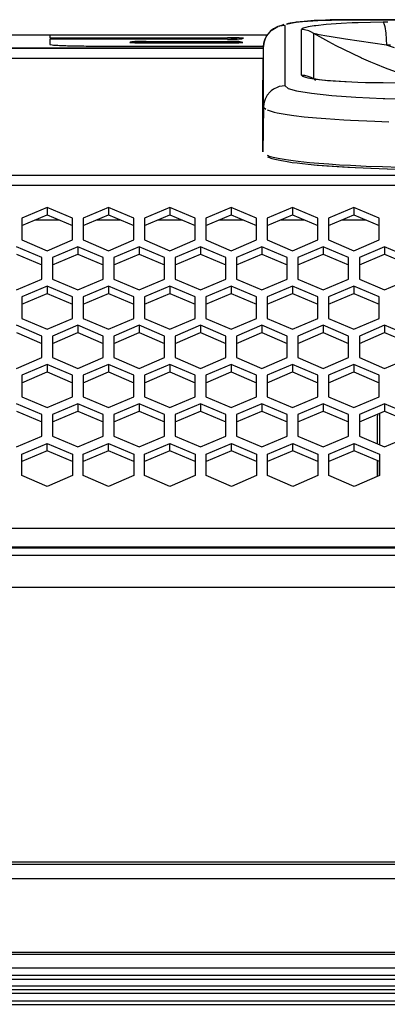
# Model space of a CAD drawing. Header units: millimetres. Extents: x -380.3 to -282.2, y 219.2 to 245.7.
# Tile 18 of 44: x -339.4 to -336, y 219.9 to 229. Entities that reach past the tile are written whole.
import ezdxf

# ---------------------------------------------------------------- set-up
doc = ezdxf.new("R2010")
doc.units = ezdxf.units.MM

# ---------------------------------------------------------------- blocks, each defined once
blk = doc.blocks.new('Abschirmblech-Elektronik__10', base_point=(-5174.83, 3371.83))
at = {"color": 1, "linetype": 'Continuous'}
for p, q in [((-5089.28, 3407.43), (-5086.04, 3407.43)), ((-5080.78, 3407.43), (-5077.54, 3407.43)), ((-5072.28, 3407.43), (-5069.04, 3407.43)), ((-5063.78, 3407.43), (-5060.54, 3407.43)), ((-5055.28, 3407.43), (-5052.04, 3407.43)), ((-5046.78, 3407.43), (-5043.54, 3407.43))]:
    blk.add_line(p, q, dxfattribs=at)
at = {"color": 7, "linetype": 'Continuous'}
for p, q in [((-5041.85, 3380.5), (-5041.93, 3380.13)), ((-5041.93, 3380.13), (-5041.93, 3376.38)), ((-5041.93, 3374.04), (-5041.93, 3371.83))]:
    blk.add_line(p, q, dxfattribs=at)
blk = doc.blocks.new('Gehaeusedeckel-oben__35', base_point=(-5589.13, 3364.68))
at = {"color": 1, "linetype": 'Continuous'}
for p, q in [((-5057.71, 3429.82), (-5579.03, 3429.82)), ((-5057.71, 3429.82), (-5579.03, 3429.82)), ((-5588.21, 3413.64), (-4349.04, 3413.64)), ((-5588.29, 3412.23), (-4348.97, 3412.23)), ((-5589.13, 3364.68), (-4348.13, 3364.68))]:
    blk.add_line(p, q, dxfattribs=at)
at = {"color": 7, "linetype": 'Continuous'}
for p, q in [((-5087.66, 3409.14), (-5091.16, 3407.65)), ((-5087.66, 3409.14), (-5087.66, 3408.12)), ((-5084.16, 3407.65), (-5087.66, 3409.14)), ((-5079.16, 3409.14), (-5082.66, 3407.65)), ((-5079.16, 3409.14), (-5079.16, 3408.12)), ((-5075.66, 3407.65), (-5079.16, 3409.14)), ((-5070.66, 3409.14), (-5074.16, 3407.65)), ((-5067.16, 3407.65), (-5070.66, 3409.14)), ((-5070.66, 3409.14), (-5070.66, 3408.12)), ((-5062.16, 3409.14), (-5065.66, 3407.65)), ((-5058.66, 3407.65), (-5062.16, 3409.14)), ((-5062.16, 3409.14), (-5062.16, 3408.12)), ((-5053.66, 3409.14), (-5057.16, 3407.65)), ((-5053.66, 3409.14), (-5053.66, 3408.12)), ((-5050.16, 3407.65), (-5053.66, 3409.14)), ((-5045.16, 3409.14), (-5048.66, 3407.65)), ((-5045.16, 3409.14), (-5045.16, 3408.12)), ((-5041.66, 3407.65), (-5045.16, 3409.14)), ((-5091.16, 3406.62), (-5087.66, 3408.12)), ((-5091.16, 3407.65), (-5091.16, 3404.65)), ((-5087.66, 3408.12), (-5084.16, 3406.62)), ((-5084.16, 3404.65), (-5084.16, 3407.65)), ((-5082.66, 3406.62), (-5079.16, 3408.12)), ((-5082.66, 3407.65), (-5082.66, 3404.65)), ((-5079.16, 3408.12), (-5075.66, 3406.62)), ((-5075.66, 3404.65), (-5075.66, 3407.65)), ((-5074.16, 3406.62), (-5070.66, 3408.12)), ((-5074.16, 3407.65), (-5074.16, 3404.65)), ((-5070.66, 3408.12), (-5067.16, 3406.62)), ((-5067.16, 3404.65), (-5067.16, 3407.65)), ((-5065.66, 3406.62), (-5062.16, 3408.12)), ((-5065.66, 3407.65), (-5065.66, 3404.65)), ((-5062.16, 3408.12), (-5058.66, 3406.62)), ((-5058.66, 3404.65), (-5058.66, 3407.65)), ((-5057.16, 3406.62), (-5053.66, 3408.12)), ((-5057.16, 3407.65), (-5057.16, 3404.65)), ((-5053.66, 3408.12), (-5050.16, 3406.62)), ((-5050.16, 3404.65), (-5050.16, 3407.65)), ((-5048.66, 3406.62), (-5045.16, 3408.12)), ((-5048.66, 3407.65), (-5048.66, 3404.65)), ((-5045.16, 3408.12), (-5041.66, 3406.62)), ((-5041.66, 3404.65), (-5041.66, 3407.65)), ((-5091.16, 3404.65), (-5087.66, 3403.15)), ((-5087.66, 3403.15), (-5084.16, 3404.65)), ((-5082.66, 3404.65), (-5079.16, 3403.15)), ((-5079.16, 3403.15), (-5075.66, 3404.65)), ((-5074.16, 3404.65), (-5070.66, 3403.15)), ((-5070.66, 3403.15), (-5067.16, 3404.65)), ((-5065.66, 3404.65), (-5062.16, 3403.15)), ((-5062.16, 3403.15), (-5058.66, 3404.65)), ((-5057.16, 3404.65), (-5053.66, 3403.15)), ((-5053.66, 3403.15), (-5050.16, 3404.65)), ((-5048.66, 3404.65), (-5045.16, 3403.15)), ((-5045.16, 3403.15), (-5041.66, 3404.65)), ((-5088.41, 3402.19), (-5091.91, 3403.69)), ((-5083.41, 3403.69), (-5086.91, 3402.19)), ((-5079.91, 3402.19), (-5083.41, 3403.69)), ((-5083.41, 3403.69), (-5083.41, 3402.66)), ((-5074.91, 3403.69), (-5078.41, 3402.19)), ((-5074.91, 3403.69), (-5074.91, 3402.66)), ((-5071.41, 3402.19), (-5074.91, 3403.69)), ((-5066.41, 3403.69), (-5069.91, 3402.19)), ((-5066.41, 3403.69), (-5066.41, 3402.66)), ((-5062.91, 3402.19), (-5066.41, 3403.69)), ((-5057.91, 3403.69), (-5061.41, 3402.19)), ((-5054.41, 3402.19), (-5057.91, 3403.69)), ((-5057.91, 3403.69), (-5057.91, 3402.66)), ((-5049.41, 3403.69), (-5052.91, 3402.19)), ((-5049.41, 3403.69), (-5049.41, 3402.66)), ((-5045.91, 3402.19), (-5049.41, 3403.69)), ((-5040.91, 3403.69), (-5044.41, 3402.19)), ((-5040.91, 3403.69), (-5040.91, 3402.66)), ((-5037.41, 3402.19), (-5040.91, 3403.69)), ((-5091.91, 3402.66), (-5088.41, 3401.17)), ((-5088.41, 3399.2), (-5088.41, 3402.19)), ((-5086.91, 3401.17), (-5083.41, 3402.66)), ((-5086.91, 3402.19), (-5086.91, 3399.2)), ((-5083.41, 3402.66), (-5079.91, 3401.17)), ((-5079.91, 3399.2), (-5079.91, 3402.19)), ((-5078.41, 3401.17), (-5074.91, 3402.66)), ((-5078.41, 3402.19), (-5078.41, 3399.2)), ((-5074.91, 3402.66), (-5071.41, 3401.17)), ((-5071.41, 3399.2), (-5071.41, 3402.19)), ((-5069.91, 3401.17), (-5066.41, 3402.66)), ((-5069.91, 3402.19), (-5069.91, 3399.2)), ((-5066.41, 3402.66), (-5062.91, 3401.17)), ((-5062.91, 3399.2), (-5062.91, 3402.19)), ((-5061.41, 3401.17), (-5057.91, 3402.66)), ((-5061.41, 3402.19), (-5061.41, 3399.2)), ((-5057.91, 3402.66), (-5054.41, 3401.17)), ((-5054.41, 3399.2), (-5054.41, 3402.19)), ((-5052.91, 3401.17), (-5049.41, 3402.66)), ((-5052.91, 3402.19), (-5052.91, 3399.2)), ((-5049.41, 3402.66), (-5045.91, 3401.17)), ((-5045.91, 3399.2), (-5045.91, 3402.19)), ((-5044.41, 3401.17), (-5040.91, 3402.66)), ((-5044.41, 3402.19), (-5044.41, 3399.2)), ((-5040.91, 3402.66), (-5037.41, 3401.17)), ((-5091.91, 3397.71), (-5088.41, 3399.2)), ((-5086.91, 3399.2), (-5083.41, 3397.71)), ((-5083.41, 3397.71), (-5079.91, 3399.2)), ((-5078.41, 3399.2), (-5074.91, 3397.71)), ((-5074.91, 3397.71), (-5071.41, 3399.2)), ((-5069.91, 3399.2), (-5066.41, 3397.71)), ((-5066.41, 3397.71), (-5062.91, 3399.2)), ((-5061.41, 3399.2), (-5057.91, 3397.71)), ((-5057.91, 3397.71), (-5054.41, 3399.2)), ((-5052.91, 3399.2), (-5049.41, 3397.71)), ((-5049.41, 3397.71), (-5045.91, 3399.2)), ((-5044.41, 3399.2), (-5040.91, 3397.71)), ((-5040.91, 3397.71), (-5037.41, 3399.2)), ((-5087.66, 3398.24), (-5091.16, 3396.75)), ((-5087.66, 3398.24), (-5087.66, 3397.22)), ((-5084.16, 3396.75), (-5087.66, 3398.24)), ((-5079.16, 3398.24), (-5082.66, 3396.75)), ((-5079.16, 3398.24), (-5079.16, 3397.22)), ((-5075.66, 3396.75), (-5079.16, 3398.24)), ((-5070.66, 3398.24), (-5074.16, 3396.75)), ((-5067.16, 3396.75), (-5070.66, 3398.24)), ((-5070.66, 3398.24), (-5070.66, 3397.22)), ((-5062.16, 3398.24), (-5065.66, 3396.75)), ((-5062.16, 3398.24), (-5062.16, 3397.22)), ((-5058.66, 3396.75), (-5062.16, 3398.24)), ((-5053.66, 3398.24), (-5057.16, 3396.75)), ((-5053.66, 3398.24), (-5053.66, 3397.22)), ((-5050.16, 3396.75), (-5053.66, 3398.24)), ((-5045.16, 3398.24), (-5048.66, 3396.75)), ((-5045.16, 3398.24), (-5045.16, 3397.22)), ((-5041.66, 3396.75), (-5045.16, 3398.24)), ((-5091.16, 3395.73), (-5087.66, 3397.22)), ((-5091.16, 3396.75), (-5091.16, 3393.76)), ((-5087.66, 3397.22), (-5084.16, 3395.73)), ((-5084.16, 3393.76), (-5084.16, 3396.75)), ((-5082.66, 3395.73), (-5079.16, 3397.22)), ((-5082.66, 3396.75), (-5082.66, 3393.76)), ((-5079.16, 3397.22), (-5075.66, 3395.73)), ((-5075.66, 3393.76), (-5075.66, 3396.75)), ((-5074.16, 3395.73), (-5070.66, 3397.22)), ((-5074.16, 3396.75), (-5074.16, 3393.76)), ((-5070.66, 3397.22), (-5067.16, 3395.73)), ((-5067.16, 3393.76), (-5067.16, 3396.75)), ((-5065.66, 3395.73), (-5062.16, 3397.22)), ((-5065.66, 3396.75), (-5065.66, 3393.76)), ((-5062.16, 3397.22), (-5058.66, 3395.73)), ((-5058.66, 3393.76), (-5058.66, 3396.75)), ((-5057.16, 3395.73), (-5053.66, 3397.22)), ((-5057.16, 3396.75), (-5057.16, 3393.76)), ((-5053.66, 3397.22), (-5050.16, 3395.73)), ((-5050.16, 3393.76), (-5050.16, 3396.75)), ((-5048.66, 3395.73), (-5045.16, 3397.22)), ((-5048.66, 3396.75), (-5048.66, 3393.76)), ((-5045.16, 3397.22), (-5041.66, 3395.73)), ((-5041.66, 3393.76), (-5041.66, 3396.75)), ((-5091.16, 3393.76), (-5087.66, 3392.27)), ((-5087.66, 3392.27), (-5084.16, 3393.76)), ((-5082.66, 3393.76), (-5079.16, 3392.27)), ((-5079.16, 3392.27), (-5075.66, 3393.76)), ((-5074.16, 3393.76), (-5070.66, 3392.27)), ((-5070.66, 3392.27), (-5067.16, 3393.76)), ((-5065.66, 3393.76), (-5062.16, 3392.27)), ((-5062.16, 3392.27), (-5058.66, 3393.76)), ((-5057.16, 3393.76), (-5053.66, 3392.27)), ((-5053.66, 3392.27), (-5050.16, 3393.76)), ((-5048.66, 3393.76), (-5045.16, 3392.27)), ((-5045.16, 3392.27), (-5041.66, 3393.76)), ((-5088.41, 3391.31), (-5091.91, 3392.8)), ((-5083.41, 3392.8), (-5086.91, 3391.31)), ((-5079.91, 3391.31), (-5083.41, 3392.8)), ((-5083.41, 3392.8), (-5083.41, 3391.78)), ((-5074.91, 3392.8), (-5078.41, 3391.31)), ((-5074.91, 3392.8), (-5074.91, 3391.78)), ((-5071.41, 3391.31), (-5074.91, 3392.8)), ((-5066.41, 3392.8), (-5069.91, 3391.31)), ((-5066.41, 3392.8), (-5066.41, 3391.78)), ((-5062.91, 3391.31), (-5066.41, 3392.8)), ((-5057.91, 3392.8), (-5061.41, 3391.31)), ((-5054.41, 3391.31), (-5057.91, 3392.8)), ((-5057.91, 3392.8), (-5057.91, 3391.78)), ((-5049.41, 3392.8), (-5052.91, 3391.31)), ((-5049.41, 3392.8), (-5049.41, 3391.78)), ((-5045.91, 3391.31), (-5049.41, 3392.8)), ((-5040.91, 3392.8), (-5044.41, 3391.31)), ((-5037.41, 3391.31), (-5040.91, 3392.8)), ((-5040.91, 3392.8), (-5040.91, 3391.78)), ((-5091.91, 3391.78), (-5088.41, 3390.29)), ((-5088.41, 3388.32), (-5088.41, 3391.31)), ((-5086.91, 3390.29), (-5083.41, 3391.78)), ((-5086.91, 3391.31), (-5086.91, 3388.32)), ((-5083.41, 3391.78), (-5079.91, 3390.29)), ((-5079.91, 3388.32), (-5079.91, 3391.31)), ((-5078.41, 3390.29), (-5074.91, 3391.78)), ((-5078.41, 3391.31), (-5078.41, 3388.32)), ((-5074.91, 3391.78), (-5071.41, 3390.29)), ((-5071.41, 3388.32), (-5071.41, 3391.31)), ((-5069.91, 3390.29), (-5066.41, 3391.78)), ((-5069.91, 3391.31), (-5069.91, 3388.32)), ((-5066.41, 3391.78), (-5062.91, 3390.29)), ((-5062.91, 3388.32), (-5062.91, 3391.31)), ((-5061.41, 3390.29), (-5057.91, 3391.78)), ((-5061.41, 3391.31), (-5061.41, 3388.32)), ((-5057.91, 3391.78), (-5054.41, 3390.29)), ((-5054.41, 3388.32), (-5054.41, 3391.31)), ((-5052.91, 3390.29), (-5049.41, 3391.78)), ((-5052.91, 3391.31), (-5052.91, 3388.32)), ((-5049.41, 3391.78), (-5045.91, 3390.29)), ((-5045.91, 3388.32), (-5045.91, 3391.31)), ((-5044.41, 3390.29), (-5040.91, 3391.78)), ((-5044.41, 3391.31), (-5044.41, 3388.32)), ((-5040.91, 3391.78), (-5037.41, 3390.29)), ((-5091.91, 3386.83), (-5088.41, 3388.32)), ((-5086.91, 3388.32), (-5083.41, 3386.83)), ((-5083.41, 3386.83), (-5079.91, 3388.32)), ((-5078.41, 3388.32), (-5074.91, 3386.83)), ((-5074.91, 3386.83), (-5071.41, 3388.32)), ((-5069.91, 3388.32), (-5066.41, 3386.83)), ((-5066.41, 3386.83), (-5062.91, 3388.32)), ((-5061.41, 3388.32), (-5057.91, 3386.83)), ((-5057.91, 3386.83), (-5054.41, 3388.32)), ((-5052.91, 3388.32), (-5049.41, 3386.83)), ((-5049.41, 3386.83), (-5045.91, 3388.32)), ((-5044.41, 3388.32), (-5040.91, 3386.83)), ((-5040.91, 3386.83), (-5037.41, 3388.32)), ((-5087.66, 3387.36), (-5091.16, 3385.87)), ((-5084.16, 3385.87), (-5087.66, 3387.36)), ((-5087.66, 3387.36), (-5087.66, 3386.34)), ((-5079.16, 3387.36), (-5082.66, 3385.87)), ((-5079.16, 3387.36), (-5079.16, 3386.34)), ((-5075.66, 3385.87), (-5079.16, 3387.36)), ((-5070.66, 3387.36), (-5074.16, 3385.87)), ((-5067.16, 3385.87), (-5070.66, 3387.36)), ((-5070.66, 3387.36), (-5070.66, 3386.34)), ((-5062.16, 3387.36), (-5065.66, 3385.87)), ((-5058.66, 3385.87), (-5062.16, 3387.36)), ((-5062.16, 3387.36), (-5062.16, 3386.34)), ((-5053.66, 3387.36), (-5057.16, 3385.87)), ((-5053.66, 3387.36), (-5053.66, 3386.34)), ((-5050.16, 3385.87), (-5053.66, 3387.36)), ((-5045.16, 3387.36), (-5048.66, 3385.87)), ((-5041.66, 3385.87), (-5045.16, 3387.36)), ((-5045.16, 3387.36), (-5045.16, 3386.34)), ((-5091.16, 3384.84), (-5087.66, 3386.34)), ((-5091.16, 3385.87), (-5091.16, 3382.88)), ((-5087.66, 3386.34), (-5084.16, 3384.84)), ((-5084.16, 3382.88), (-5084.16, 3385.87)), ((-5082.66, 3384.84), (-5079.16, 3386.34)), ((-5082.66, 3385.87), (-5082.66, 3382.88)), ((-5079.16, 3386.34), (-5075.66, 3384.84)), ((-5075.66, 3382.88), (-5075.66, 3385.87)), ((-5074.16, 3384.84), (-5070.66, 3386.34)), ((-5074.16, 3385.87), (-5074.16, 3382.88)), ((-5070.66, 3386.34), (-5067.16, 3384.84)), ((-5067.16, 3382.88), (-5067.16, 3385.87)), ((-5065.66, 3384.84), (-5062.16, 3386.34)), ((-5065.66, 3385.87), (-5065.66, 3382.88)), ((-5062.16, 3386.34), (-5058.66, 3384.84)), ((-5058.66, 3382.88), (-5058.66, 3385.87)), ((-5057.16, 3384.84), (-5053.66, 3386.34)), ((-5057.16, 3385.87), (-5057.16, 3382.88)), ((-5053.66, 3386.34), (-5050.16, 3384.84)), ((-5050.16, 3382.88), (-5050.16, 3385.87)), ((-5048.66, 3384.84), (-5045.16, 3386.34)), ((-5048.66, 3385.87), (-5048.66, 3382.88)), ((-5045.16, 3386.34), (-5041.66, 3384.84)), ((-5041.66, 3382.88), (-5041.66, 3385.87)), ((-5091.16, 3382.88), (-5087.66, 3381.39)), ((-5087.66, 3381.39), (-5084.16, 3382.88)), ((-5082.66, 3382.88), (-5079.16, 3381.39)), ((-5079.16, 3381.39), (-5075.66, 3382.88)), ((-5074.16, 3382.88), (-5070.66, 3381.39)), ((-5070.66, 3381.39), (-5067.16, 3382.88)), ((-5065.66, 3382.88), (-5062.16, 3381.39)), ((-5062.16, 3381.39), (-5058.66, 3382.88)), ((-5057.16, 3382.88), (-5053.66, 3381.39)), ((-5053.66, 3381.39), (-5050.16, 3382.88)), ((-5048.66, 3382.88), (-5045.16, 3381.39)), ((-5045.16, 3381.39), (-5041.66, 3382.88)), ((-5088.41, 3380.43), (-5091.91, 3381.92)), ((-5083.41, 3381.92), (-5086.91, 3380.43)), ((-5079.91, 3380.43), (-5083.41, 3381.92)), ((-5083.41, 3381.92), (-5083.41, 3380.9)), ((-5074.91, 3381.92), (-5078.41, 3380.43)), ((-5074.91, 3381.92), (-5074.91, 3380.9)), ((-5071.41, 3380.43), (-5074.91, 3381.92)), ((-5066.41, 3381.92), (-5069.91, 3380.43)), ((-5066.41, 3381.92), (-5066.41, 3380.9)), ((-5062.91, 3380.43), (-5066.41, 3381.92)), ((-5057.91, 3381.92), (-5061.41, 3380.43)), ((-5054.41, 3380.43), (-5057.91, 3381.92)), ((-5057.91, 3381.92), (-5057.91, 3380.9)), ((-5049.41, 3381.92), (-5052.91, 3380.43)), ((-5049.41, 3381.92), (-5049.41, 3380.9)), ((-5045.91, 3380.43), (-5049.41, 3381.92)), ((-5040.91, 3381.92), (-5044.41, 3380.43)), ((-5040.91, 3381.92), (-5040.91, 3380.9)), ((-5037.41, 3380.43), (-5040.91, 3381.92)), ((-5091.91, 3380.9), (-5088.41, 3379.4)), ((-5088.41, 3377.44), (-5088.41, 3380.43)), ((-5086.91, 3379.4), (-5083.41, 3380.9)), ((-5086.91, 3380.43), (-5086.91, 3377.44)), ((-5083.41, 3380.9), (-5079.91, 3379.4)), ((-5079.91, 3377.44), (-5079.91, 3380.43)), ((-5078.41, 3379.4), (-5074.91, 3380.9)), ((-5078.41, 3380.43), (-5078.41, 3377.44)), ((-5074.91, 3380.9), (-5071.41, 3379.4)), ((-5071.41, 3377.44), (-5071.41, 3380.43)), ((-5069.91, 3379.4), (-5066.41, 3380.9)), ((-5069.91, 3380.43), (-5069.91, 3377.44)), ((-5066.41, 3380.9), (-5062.91, 3379.4)), ((-5062.91, 3377.44), (-5062.91, 3380.43)), ((-5061.41, 3379.4), (-5057.91, 3380.9)), ((-5061.41, 3380.43), (-5061.41, 3377.44)), ((-5057.91, 3380.9), (-5054.41, 3379.4)), ((-5054.41, 3377.44), (-5054.41, 3380.43)), ((-5052.91, 3379.4), (-5049.41, 3380.9)), ((-5052.91, 3380.43), (-5052.91, 3377.44)), ((-5049.41, 3380.9), (-5045.91, 3379.4)), ((-5045.91, 3377.44), (-5045.91, 3380.43)), ((-5044.41, 3379.4), (-5040.91, 3380.9)), ((-5044.41, 3380.43), (-5044.41, 3377.44)), ((-5040.91, 3380.9), (-5037.41, 3379.4)), ((-5091.91, 3375.94), (-5088.41, 3377.44)), ((-5086.91, 3377.44), (-5083.41, 3375.94)), ((-5083.41, 3375.94), (-5079.91, 3377.44)), ((-5078.41, 3377.44), (-5074.91, 3375.94)), ((-5074.91, 3375.94), (-5071.41, 3377.44)), ((-5069.91, 3377.44), (-5066.41, 3375.94)), ((-5066.41, 3375.94), (-5062.91, 3377.44)), ((-5061.41, 3377.44), (-5057.91, 3375.94)), ((-5057.91, 3375.94), (-5054.41, 3377.44)), ((-5052.91, 3377.44), (-5049.41, 3375.94)), ((-5049.41, 3375.94), (-5045.91, 3377.44)), ((-5044.41, 3377.44), (-5040.91, 3375.94)), ((-5040.91, 3375.94), (-5037.41, 3377.44)), ((-5091.15, 3374.94), (-5087.65, 3376.43)), ((-5087.65, 3375.41), (-5087.65, 3376.43)), ((-5087.65, 3376.43), (-5084.15, 3374.94)), ((-5082.65, 3374.94), (-5079.15, 3376.43)), ((-5079.15, 3375.41), (-5079.15, 3376.43)), ((-5079.15, 3376.43), (-5075.65, 3374.94)), ((-5074.15, 3374.94), (-5070.65, 3376.43)), ((-5070.65, 3375.41), (-5070.65, 3376.43)), ((-5070.65, 3376.43), (-5067.15, 3374.94)), ((-5065.64, 3374.94), (-5062.14, 3376.43)), ((-5062.14, 3375.41), (-5062.14, 3376.43)), ((-5062.14, 3376.43), (-5058.64, 3374.94)), ((-5057.14, 3374.94), (-5053.64, 3376.43)), ((-5053.64, 3376.43), (-5050.14, 3374.94)), ((-5053.64, 3375.41), (-5053.64, 3376.43)), ((-5048.64, 3374.94), (-5045.14, 3376.43)), ((-5045.14, 3375.41), (-5045.14, 3376.43)), ((-5045.14, 3376.43), (-5041.64, 3374.94)), ((-5087.65, 3375.41), (-5091.15, 3373.91)), ((-5091.15, 3371.95), (-5091.15, 3374.94)), ((-5084.15, 3373.91), (-5087.65, 3375.41)), ((-5084.15, 3374.94), (-5084.15, 3371.95)), ((-5079.15, 3375.41), (-5082.65, 3373.91)), ((-5082.65, 3371.95), (-5082.65, 3374.94)), ((-5075.65, 3373.91), (-5079.15, 3375.41)), ((-5075.65, 3374.94), (-5075.65, 3371.95)), ((-5070.65, 3375.41), (-5074.15, 3373.91)), ((-5074.15, 3371.95), (-5074.15, 3374.94)), ((-5067.15, 3373.91), (-5070.65, 3375.41)), ((-5067.15, 3374.94), (-5067.15, 3371.95)), ((-5062.14, 3375.41), (-5065.64, 3373.91)), ((-5065.64, 3371.95), (-5065.64, 3374.94)), ((-5058.64, 3373.91), (-5062.14, 3375.41)), ((-5058.64, 3374.94), (-5058.64, 3371.95)), ((-5053.64, 3375.41), (-5057.14, 3373.91)), ((-5057.14, 3371.95), (-5057.14, 3374.94)), ((-5050.14, 3373.91), (-5053.64, 3375.41)), ((-5050.14, 3374.94), (-5050.14, 3371.95)), ((-5045.14, 3375.41), (-5048.64, 3373.91)), ((-5048.64, 3371.95), (-5048.64, 3374.94)), ((-5041.64, 3373.91), (-5045.14, 3375.41)), ((-5041.64, 3374.94), (-5041.64, 3371.95)), ((-5087.65, 3370.46), (-5091.15, 3371.95)), ((-5084.15, 3371.95), (-5087.65, 3370.46)), ((-5079.15, 3370.46), (-5082.65, 3371.95)), ((-5075.65, 3371.95), (-5079.15, 3370.46)), ((-5070.65, 3370.46), (-5074.15, 3371.95)), ((-5067.15, 3371.95), (-5070.65, 3370.46)), ((-5062.14, 3370.46), (-5065.64, 3371.95)), ((-5058.64, 3371.95), (-5062.14, 3370.46)), ((-5053.64, 3370.46), (-5057.14, 3371.95)), ((-5050.14, 3371.95), (-5053.64, 3370.46)), ((-5045.14, 3370.46), (-5048.64, 3371.95)), ((-5041.64, 3371.95), (-5045.14, 3370.46))]:
    blk.add_line(p, q, dxfattribs=at)
blk = doc.blocks.new('Skypanel-Logo-max__36', base_point=(-5155.63, 3431.25))
at = {"color": 7, "linetype": 'Continuous'}
for p, q in [((-5155.63, 3433.09), (-5057.08, 3433.09)), ((-5057.08, 3433.09), (-5087.3, 3433.02)), ((-5087.3, 3433.02), (-5087.3, 3432.68)), ((-5087.3, 3432.68), (-5062.66, 3432.68)), ((-5087.3, 3432.48), (-5062.66, 3432.68)), ((-5062.66, 3432.48), (-5087.3, 3432.48)), ((-5087.3, 3432.48), (-5087.3, 3431.75)), ((-5080.63, 3431.52), (-5057.67, 3431.52)), ((-5080.63, 3431.52), (-5057.67, 3431.52)), ((-5073.95, 3432.17), (-5062.66, 3432.17)), ((-5062.66, 3431.97), (-5073.95, 3431.97)), ((-5073.95, 3431.97), (-5062.66, 3431.97)), ((-5057.68, 3431.25), (-5133.02, 3431.25)), ((-5133.02, 3431.25), (-5057.68, 3431.25))]:
    blk.add_line(p, q, dxfattribs=at)
for points in [[(-5087.3, 3431.75), (-5087.17, 3431.72), (-5086.79, 3431.67), (-5086.17, 3431.63), (-5085.34, 3431.59), (-5084.33, 3431.56), (-5083.18, 3431.54), (-5081.93, 3431.53), (-5080.63, 3431.52)], [(-5087.3, 3431.75), (-5087.17, 3431.72), (-5086.79, 3431.67), (-5086.17, 3431.63), (-5085.34, 3431.59), (-5084.33, 3431.56), (-5083.18, 3431.54), (-5081.93, 3431.53), (-5080.63, 3431.52)], [(-5073.95, 3432.17), (-5074.53, 3432.17), (-5075.07, 3432.16), (-5075.53, 3432.14), (-5075.93, 3432.09), (-5076.15, 3432.05), (-5076.18, 3432.04)], [(-5073.95, 3431.97), (-5074.53, 3431.97), (-5075.07, 3431.98), (-5075.53, 3432.05), (-5075.93, 3432.09), (-5076.15, 3432.05), (-5076.18, 3432.04)], [(-5076.18, 3432.04), (-5076.15, 3432.04), (-5075.93, 3432.02), (-5075.53, 3431.99), (-5075.07, 3431.98), (-5074.53, 3431.97), (-5073.95, 3431.97)], [(-5060.62, 3432.53), (-5060.79, 3432.59), (-5061.07, 3432.66), (-5061.4, 3432.62), (-5061.82, 3432.57), (-5062.2, 3432.63), (-5062.66, 3432.68)], [(-5060.44, 3432.6), (-5060.47, 3432.61), (-5060.69, 3432.63), (-5061.08, 3432.66), (-5061.55, 3432.67), (-5062.09, 3432.68), (-5062.66, 3432.68)], [(-5062.66, 3432.48), (-5062.09, 3432.48), (-5061.55, 3432.49), (-5061.08, 3432.51), (-5060.69, 3432.55), (-5060.47, 3432.6), (-5060.44, 3432.6)], [(-5060.54, 3432.02), (-5060.57, 3432.02), (-5060.74, 3432.08), (-5061.09, 3432.14), (-5061.55, 3432.16), (-5062.09, 3432.17), (-5062.66, 3432.17)], [(-5060.54, 3432.02), (-5060.83, 3432.01), (-5061.07, 3431.99), (-5061.4, 3432.02), (-5061.82, 3432.06), (-5062.2, 3432.01), (-5062.66, 3431.97)], [(-5062.66, 3431.97), (-5062.09, 3431.97), (-5061.55, 3431.98), (-5061.09, 3431.99), (-5060.74, 3432), (-5060.57, 3432.01), (-5060.54, 3432.02)]]:
    blk.add_spline(points, degree=3, dxfattribs=at)
blk = doc.blocks.new('Remoteaufnahme__38', base_point=(-5057.79, 3414.4))
at = {"color": 7, "linetype": 'Continuous'}
for p, q in [((-5056.61, 3433.7), (-5055.7, 3434.22)), ((-5055.5, 3434.29), (-5054.8, 3434.54)), ((-5054.51, 3434.55), (-5053.66, 3434.76)), ((-5053.66, 3434.76), (-5053.16, 3434.83)), ((-5052.05, 3434.95), (-5053.16, 3434.83)), ((-5053.16, 3434.83), (-5052.3, 3434.91)), ((-5052.3, 3434.91), (-5050.85, 3435.01)), ((-5050.68, 3435.05), (-5052.05, 3434.95)), ((-5050.85, 3435.01), (-5050.16, 3435.05)), ((-5050.38, 3435.07), (-5050.68, 3435.05)), ((-5049.12, 3435.12), (-5050.38, 3435.07)), ((-5050.16, 3435.05), (-5049.12, 3435.12)), ((-5048.46, 3435.14), (-5049.12, 3435.12)), ((-5049.12, 3435.12), (-5048.26, 3435.12)), ((-5047.09, 3435.17), (-5048.46, 3435.14)), ((-5048.26, 3435.12), (-5047.22, 3435.14)), ((-5047.22, 3435.14), (-5046.15, 3435.15)), ((-5045.68, 3435.18), (-5047.09, 3435.17)), ((-5046.15, 3435.15), (-5045.82, 3435.18)), ((-5045.82, 3435.18), (-5045.68, 3435.18)), ((-5024.63, 3435.18), (-5045.68, 3435.18)), ((-5057.45, 3432.55), (-5057.28, 3432.9)), ((-5057.28, 3432.9), (-5057.01, 3433.21)), ((-5057.01, 3433.21), (-5056.61, 3433.7)), ((-5057.68, 3431.46), (-5057.63, 3431.92)), ((-5057.63, 3431.92), (-5057.68, 3431.46)), ((-5057.63, 3431.92), (-5057.55, 3432.27)), ((-5057.55, 3432.27), (-5057.63, 3431.92)), ((-5057.55, 3432.27), (-5057.45, 3432.55)), ((-5057.45, 3432.55), (-5057.55, 3432.27)), ((-5057.79, 3425.25), (-5057.68, 3431.46)), ((-5051.12, 3427.2), (-5050.89, 3427.07)), ((-5050.89, 3427.07), (-5050.2, 3426.93)), ((-5050.73, 3426.97), (-5050.89, 3427.07)), ((-5050.47, 3426.75), (-5050.73, 3426.97)), ((-5050.2, 3426.93), (-5049.59, 3426.86)), ((-5049.59, 3426.86), (-5048.82, 3426.77)), ((-5048.82, 3426.77), (-5046.42, 3426.6)), ((-5047.01, 3426.65), (-5045.45, 3426.57)), ((-5046.42, 3426.6), (-5045.45, 3426.57)), ((-5045.45, 3426.57), (-5044.62, 3426.53)), ((-5045.45, 3426.57), (-5044.62, 3426.53)), ((-5044.62, 3426.53), (-5043.54, 3426.48)), ((-5044.62, 3426.53), (-5042.91, 3426.48)), ((-5043.54, 3426.48), (-5042.3, 3426.46)), ((-5042.91, 3426.48), (-5041.13, 3426.45)), ((-5042.3, 3426.46), (-5041.13, 3426.45)), ((-5041.13, 3426.45), (-5039.06, 3426.43)), ((-5057.79, 3416.85), (-5057.79, 3425.25)), ((-5057.12, 3416.15), (-5056.86, 3416.05)), ((-5056.86, 3416.05), (-5056.69, 3415.99)), ((-5056.69, 3415.99), (-5056.51, 3415.94)), ((-5056.51, 3415.94), (-5056.32, 3415.89)), ((-5056.32, 3415.89), (-5056.12, 3415.84)), ((-5056.12, 3415.84), (-5055.9, 3415.79)), ((-5055.9, 3415.79), (-5055.67, 3415.74)), ((-5055.67, 3415.74), (-5055.43, 3415.69)), ((-5055.43, 3415.69), (-5055.17, 3415.64)), ((-5055.17, 3415.64), (-5054.9, 3415.59)), ((-5054.9, 3415.59), (-5054.62, 3415.54)), ((-5054.62, 3415.54), (-5054.19, 3415.47)), ((-5054.19, 3415.47), (-5053.7, 3415.4)), ((-5053.7, 3415.4), (-5053.02, 3415.32)), ((-5053.02, 3415.32), (-5052.29, 3415.23)), ((-5052.29, 3415.23), (-5051.52, 3415.15)), ((-5051.52, 3415.15), (-5050.7, 3415.07)), ((-5051.09, 3415.1), (-5050.25, 3415.03)), ((-5050.7, 3415.07), (-5049.39, 3414.96)), ((-5050.25, 3415.03), (-5048.91, 3414.92)), ((-5049.39, 3414.96), (-5047.99, 3414.85)), ((-5048.91, 3414.92), (-5047.49, 3414.82)), ((-5047.99, 3414.85), (-5046.52, 3414.76)), ((-5047.49, 3414.82), (-5046, 3414.73)), ((-5046.52, 3414.76), (-5044.97, 3414.68)), ((-5046, 3414.73), (-5043.89, 3414.63)), ((-5044.97, 3414.68), (-5042.81, 3414.58)), ((-5043.89, 3414.63), (-5041.68, 3414.54)), ((-5042.81, 3414.58), (-5040.54, 3414.51)), ((-5041.68, 3414.54), (-5039.37, 3414.47)), ((-5040.54, 3414.51), (-5038.2, 3414.45))]:
    blk.add_line(p, q, dxfattribs=at)
at = {"color": 1, "linetype": 'Continuous'}
for p, q in [((-5055.7, 3434.22), (-5056.3, 3433.92)), ((-5055.5, 3434.29), (-5055.7, 3434.22)), ((-5054.68, 3434.4), (-5055.5, 3434.29)), ((-5054.68, 3426.02), (-5054.68, 3434.4)), ((-5054.24, 3434.64), (-5054.51, 3434.55)), ((-5053.99, 3434.7), (-5054.24, 3434.64)), ((-5053.35, 3434.81), (-5053.99, 3434.7)), ((-5053.16, 3434.83), (-5053.35, 3434.81)), ((-5050.69, 3434.32), (-5051.52, 3434.18)), ((-5050.44, 3434.35), (-5050.69, 3434.32)), ((-5049.02, 3434.5), (-5050.44, 3434.35)), ((-5046.95, 3434.65), (-5049.02, 3434.5)), ((-5045.4, 3434.73), (-5046.95, 3434.65)), ((-5045.68, 3435.18), (-5024.63, 3435.18)), ((-5044.58, 3434.76), (-5045.4, 3434.73)), ((-5042.88, 3434.81), (-5044.58, 3434.76)), ((-5041.13, 3434.85), (-5042.88, 3434.81)), ((-5041.13, 3434.85), (-5041, 3434.66)), ((-5040.44, 3434.85), (-5041.13, 3434.85)), ((-5041, 3434.66), (-5040.88, 3434.23)), ((-5040.88, 3434.23), (-5040.75, 3433.31)), ((-5057.28, 3432.9), (-5057.45, 3432.55)), ((-5057.17, 3433.07), (-5057.28, 3432.9)), ((-5056.78, 3433.54), (-5057.17, 3433.07)), ((-5056.61, 3433.7), (-5056.78, 3433.54)), ((-5056.3, 3433.92), (-5056.61, 3433.7)), ((-5052.2, 3434), (-5052.44, 3433.81)), ((-5051.99, 3433.77), (-5052.44, 3433.81)), ((-5052.44, 3427.51), (-5052.44, 3433.81)), ((-5051.84, 3434.11), (-5052.2, 3434)), ((-5051.41, 3433.62), (-5051.99, 3433.77)), ((-5051.52, 3434.18), (-5051.84, 3434.11)), ((-5051.12, 3433.5), (-5051.41, 3433.62)), ((-5050.73, 3433.27), (-5051.12, 3433.5)), ((-5050.31, 3433.16), (-5050.73, 3433.27)), ((-5048.63, 3432.12), (-5050.73, 3433.27)), ((-5050.73, 3426.97), (-5050.73, 3433.27)), ((-5050.18, 3433.13), (-5050.31, 3433.16)), ((-5049.99, 3433.09), (-5050.18, 3433.13)), ((-5049.72, 3433.04), (-5049.99, 3433.09)), ((-5049.19, 3432.94), (-5049.72, 3433.04)), ((-5048.32, 3432.79), (-5049.19, 3432.94)), ((-5040.75, 3433.31), (-5040.69, 3432.48)), ((-5047.6, 3431.57), (-5048.63, 3432.12)), ((-5046.31, 3432.47), (-5048.32, 3432.79)), ((-5044.23, 3429.92), (-5047.6, 3431.57)), ((-5040.67, 3431.65), (-5046.31, 3432.47)), ((-5040.69, 3432.48), (-5040.67, 3431.65)), ((-5040.1, 3431.66), (-5040.67, 3431.65)), ((-5039.53, 3431.29), (-5040.67, 3431.65)), ((-5057.68, 3423.07), (-5057.68, 3431.46)), ((-5044.09, 3429.85), (-5044.23, 3429.92)), ((-5042.8, 3429.28), (-5044.09, 3429.85)), ((-5042.13, 3429), (-5042.8, 3429.28)), ((-5040.78, 3428.45), (-5042.13, 3429)), ((-5052.44, 3427.51), (-5052.3, 3427.35)), ((-5052.44, 3427.51), (-5051.99, 3427.47)), ((-5051.99, 3427.47), (-5051.54, 3427.37)), ((-5039.4, 3427.93), (-5040.78, 3428.45)), ((-5054.68, 3426.02), (-5055.5, 3425.91)), ((-5054.68, 3426.02), (-5054.28, 3425.66)), ((-5052.3, 3427.35), (-5051.87, 3427.2)), ((-5051.87, 3427.2), (-5051.56, 3427.13)), ((-5051.56, 3427.13), (-5050.73, 3426.97)), ((-5051.54, 3427.37), (-5051.12, 3427.2)), ((-5051.12, 3427.2), (-5050.89, 3427.07)), ((-5050.89, 3427.07), (-5050.73, 3426.97)), ((-5050.73, 3426.97), (-5050.5, 3426.95)), ((-5050.5, 3426.95), (-5049.08, 3426.8)), ((-5049.08, 3426.8), (-5047.01, 3426.65)), ((-5057.17, 3424.7), (-5057.28, 3424.52)), ((-5056.78, 3425.16), (-5057.17, 3424.7)), ((-5056.61, 3425.32), (-5056.78, 3425.16)), ((-5056.3, 3425.54), (-5056.61, 3425.32)), ((-5055.7, 3425.84), (-5056.3, 3425.54)), ((-5055.5, 3425.91), (-5055.7, 3425.84)), ((-5054.28, 3425.66), (-5053.1, 3425.31)), ((-5053.1, 3425.31), (-5051.04, 3424.97)), ((-5051.04, 3424.97), (-5048.24, 3424.67)), ((-5048.24, 3424.67), (-5044.9, 3424.43)), ((-5057.63, 3423.54), (-5057.68, 3423.07)), ((-5057.55, 3423.9), (-5057.63, 3423.54)), ((-5057.45, 3424.17), (-5057.55, 3423.9)), ((-5057.28, 3424.52), (-5057.45, 3424.17)), ((-5044.9, 3424.43), (-5041.1, 3424.25)), ((-5041.1, 3424.25), (-5040.86, 3424.24)), ((-5040.86, 3424.24), (-5036.97, 3424.14)), ((-5057.68, 3423.07), (-5057.79, 3416.85)), ((-5057.68, 3423.07), (-5057.38, 3422.76)), ((-5057.2, 3422.67), (-5056.48, 3422.43)), ((-5056.48, 3422.43), (-5056.2, 3422.36)), ((-5056.2, 3422.36), (-5055.77, 3422.27)), ((-5055.77, 3422.27), (-5054.43, 3422.03)), ((-5054.43, 3422.03), (-5053.47, 3421.9)), ((-5053.47, 3421.9), (-5052.03, 3421.73)), ((-5052.03, 3421.73), (-5050.36, 3421.57)), ((-5050.36, 3421.57), (-5049.07, 3421.46)), ((-5049.07, 3421.46), (-5046.57, 3421.29)), ((-5046.57, 3421.29), (-5045.65, 3421.24)), ((-5045.65, 3421.24), (-5042.25, 3421.09)), ((-5042.25, 3421.09), (-5040.33, 3421.02)), ((-5057.18, 3416.38), (-5057.04, 3416.33)), ((-5057.04, 3416.33), (-5056.88, 3416.27)), ((-5056.88, 3416.27), (-5056.71, 3416.22)), ((-5056.71, 3416.22), (-5056.53, 3416.17)), ((-5056.53, 3416.17), (-5056.33, 3416.12)), ((-5056.33, 3416.12), (-5056.12, 3416.07)), ((-5056.12, 3416.07), (-5055.89, 3416.02)), ((-5055.89, 3416.02), (-5055.65, 3415.97)), ((-5055.65, 3415.97), (-5055.39, 3415.92)), ((-5055.39, 3415.92), (-5055.12, 3415.88)), ((-5055.12, 3415.88), (-5054.84, 3415.83)), ((-5054.84, 3415.83), (-5054.23, 3415.73)), ((-5054.23, 3415.73), (-5053.57, 3415.64)), ((-5053.57, 3415.64), (-5052.87, 3415.56)), ((-5052.87, 3415.56), (-5052.11, 3415.47)), ((-5052.11, 3415.47), (-5051.31, 3415.39)), ((-5051.31, 3415.39), (-5050.02, 3415.28)), ((-5050.02, 3415.28), (-5048.64, 3415.17)), ((-5048.64, 3415.17), (-5047.17, 3415.07)), ((-5047.17, 3415.07), (-5045.63, 3414.99)), ((-5045.63, 3414.99), (-5043.48, 3414.88)), ((-5043.48, 3414.88), (-5041.21, 3414.8)), ((-5041.21, 3414.8), (-5038.86, 3414.74))]:
    blk.add_line(p, q, dxfattribs=at)
blk = doc.blocks.new('Gehaeusedeckel-unten__43', base_point=(-5567.14, 3370.46))
at = {"color": 7, "linetype": 'Continuous'}
for p in [(-5041.65, 3373.96), (-5041.93, 3371.88)]:
    blk.add_line(p, (-5041.65, 3371.95), dxfattribs=at)
blk = doc.blocks.new('Rückdeckel-kpl___46', base_point=(-5619.99, 3364.68))
for name, p in [('Gehaeusedeckel-oben__35', (-5589.13, 3364.68)), ('Remoteaufnahme__38', (-5057.79, 3414.4)), ('Skypanel-Logo-max__36', (-5155.63, 3431.25)), ('Gehaeusedeckel-unten__43', (-5567.14, 3370.46))]:
    blk.add_blockref(name, p)
blk = doc.blocks.new('Treiberplatte__58', base_point=(-5567.2, 3371.74))
at = {"color": 7, "linetype": 'Continuous'}
blk.add_line((-5041.63, 3380.63), (-5041.63, 3376.25), dxfattribs=at)
blk = doc.blocks.new('Elektronikeinheit-kpl___92', base_point=(-5567.2, 3370.73))
blk.add_blockref('Treiberplatte__58', (-5567.2, 3371.74))
blk = doc.blocks.new('Gehaeuseprofil__97', base_point=(-5589.13, 3305.53))
at = {"color": 7, "linetype": 'Continuous'}
for p, q in [((-4348.13, 3362.03), (-5589.13, 3362.03)), ((-4358.13, 3318.03), (-5579.13, 3318.03)), ((-4358.13, 3305.53), (-5579.13, 3305.53))]:
    blk.add_line(p, q, dxfattribs=at)
at = {"color": 1, "linetype": 'Continuous'}
for p, q in [((-4348.13, 3361.88), (-5589.13, 3361.88)), ((-5589.13, 3360.92), (-4348.13, 3360.92)), ((-5589.13, 3356.49), (-4348.13, 3356.49)), ((-4358.13, 3318.33), (-5579.13, 3318.33)), ((-4358.13, 3316.03), (-5579.13, 3316.03)), ((-4358.13, 3305.83), (-5579.13, 3305.83))]:
    blk.add_line(p, q, dxfattribs=at)
blk = doc.blocks.new('Gehaeuse-kpl___128', base_point=(-5703.85, 3295.83))
blk.add_blockref('Gehaeuseprofil__97', (-5589.13, 3305.53))
blk = doc.blocks.new('Montage-fuer-Funktionstest__129', base_point=(-5703.85, 3295.83))
for name, p in [('Gehaeuse-kpl___128', (-5703.85, 3295.83)), ('Elektronikeinheit-kpl___92', (-5567.2, 3370.73))]:
    blk.add_blockref(name, p)
blk = doc.blocks.new('Diffusor-Rahmen-unten__130', base_point=(-5579.13, 3298.63))
at = {"color": 1, "linetype": 'Continuous'}
for p, q in [((-5579.13, 3302.13), (-4358.13, 3302.13)), ((-4358.13, 3301.13), (-5579.13, 3301.13)), ((-4358.13, 3300.13), (-5579.13, 3300.13)), ((-5579.13, 3299.13), (-4358.13, 3299.13))]:
    blk.add_line(p, q, dxfattribs=at)
at = {"color": 7, "linetype": 'Continuous'}
for p, q in [((-4358.13, 3300.63), (-5579.13, 3300.63)), ((-5579.13, 3298.63), (-4358.13, 3298.63))]:
    blk.add_line(p, q, dxfattribs=at)
blk = doc.blocks.new('Diffusor-Rahmen-oben__131', base_point=(-5579.13, 3302.63))
at = {"color": 1, "linetype": 'Continuous'}
blk.add_line((-4454.13, 3303.63), (-5483.13, 3303.63), dxfattribs=at)
at = {"color": 7, "linetype": 'Continuous'}
blk.add_line((-4454.13, 3302.63), (-5483.13, 3302.63), dxfattribs=at)
blk = doc.blocks.new('Standard-Diffusor-kpl___136', base_point=(-5579.13, 3298.09))
for name, p in [('Diffusor-Rahmen-oben__131', (-5579.13, 3302.63)), ('Diffusor-Rahmen-unten__130', (-5579.13, 3298.63))]:
    blk.add_blockref(name, p)
blk = doc.blocks.new('S360-C__137', base_point=(-5703.85, 3287.63))
for name, p in [('Montage-fuer-Funktionstest__129', (-5703.85, 3295.83)), ('Rückdeckel-kpl___46', (-5619.99, 3364.68)), ('Abschirmblech-Elektronik__10', (-5174.83, 3371.83)), ('Standard-Diffusor-kpl___136', (-5579.13, 3298.09))]:
    blk.add_blockref(name, p)
blk = doc.blocks.new('MB-obenB', base_point=(-4995, 3375))
blk.add_blockref('S360-C__137', (-5703.85, 3287.63))

msp = doc.modelspace()

# ---------------------------------------------------------------- block references
at = {"xscale": 0.06666666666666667, "yscale": 0.06666666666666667, "zscale": 0.06666666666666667}
msp.add_blockref('MB-obenB', (-333, 225), dxfattribs=at)

doc.saveas('drawing.dxf')
